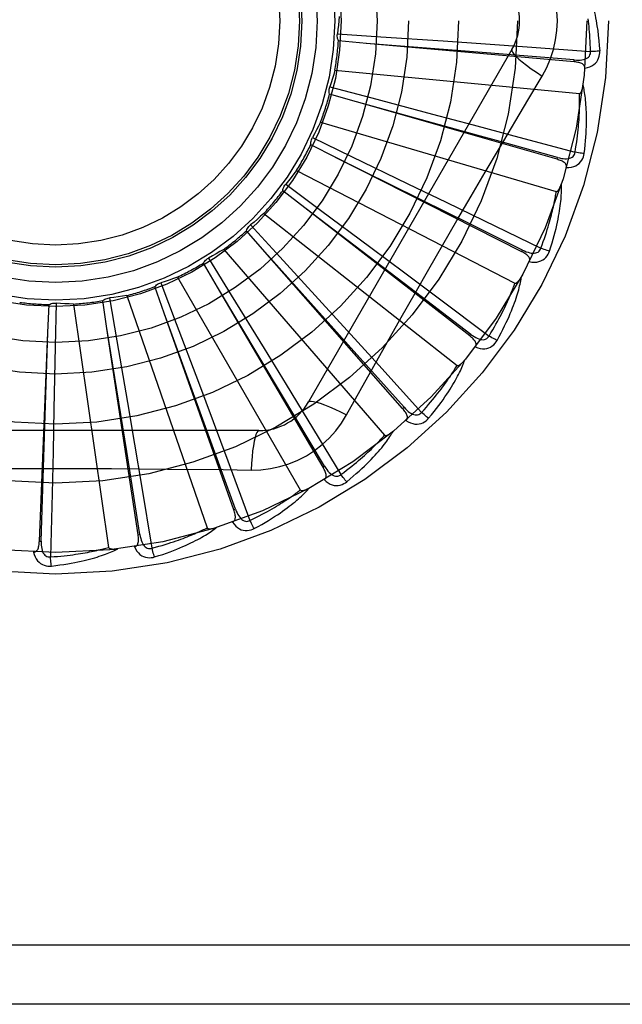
# Model space of a CAD drawing. Header units: inches. Extents: x 0 to 193, y 0 to 125.
# Tile 55 of 256: x 31.758 to 32.064, y 52.291 to 52.791. Entities that reach past the tile are written whole.
import ezdxf

# ---------------------------------------------------------------- set-up
doc = ezdxf.new("R2010")
doc.units = ezdxf.units.IN
doc.header["$LTSCALE"] = 10.6359875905
doc.header["$MEASUREMENT"] = 0
doc.linetypes.add('HIDDEN', pattern=[0.2, 0.1, -0.1])
doc.layers.add('LEFTHAND_DOOR_ASSEMBLY', color=7, linetype='CONTINUOUS')

msp = doc.modelspace()

# ---------------------------------------------------------------- linework, layer by layer
at = {"layer": 'LEFTHAND_DOOR_ASSEMBLY', "color": 8, "linetype": 'HIDDEN'}
for p, q in [((31.9194572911, 52.7840914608), (31.9414997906, 52.7826172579)), ((31.9342117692, 52.7791772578), (31.9200097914, 52.7804547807)), ((31.9414997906, 52.7826172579), (31.9732921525, 52.7804414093)), ((31.9732921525, 52.7804414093), (31.9947664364, 52.7789394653)), ((32.0082623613, 52.7760670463), (31.9048204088, 52.59690032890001)), ((32.0398910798, 52.7698226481), (31.9342117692, 52.7791772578)), ((31.9947664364, 52.7789394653), (32.016001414, 52.7774234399)), ((32.016001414, 52.7774234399), (32.0482121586, 52.77507651)), ((32.0398912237, 52.7698226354), (32.0399755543, 52.7707785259)), ((31.918179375, 52.7656032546), (32.0425823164, 52.75372421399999)), ((31.9156257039, 52.75708311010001), (31.9369908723, 52.7514639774)), ((31.9291835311, 52.7494654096), (31.9154799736, 52.7534075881)), ((31.9369908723, 52.7514639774), (31.9677969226, 52.7433107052)), ((32.0311827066, 52.720279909), (31.9291835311, 52.7494654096)), ((31.9677969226, 52.7433107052), (31.9885988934, 52.7377718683)), ((31.9108719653, 52.739170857), (32.0307786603, 52.70396307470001)), ((31.9885988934, 52.7377718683), (32.0091632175, 52.7322644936)), ((31.9067519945, 52.73128796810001), (31.9266676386, 52.7217269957)), ((32.0091632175, 52.7322644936), (32.0403477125, 52.72386405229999)), ((31.9186231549, 52.7212420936), (31.9059133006, 52.7277064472)), ((32.01325568, 52.6732805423), (31.9186231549, 52.7212420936)), ((31.9266676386, 52.7217269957), (31.9553739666, 52.7078909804)), ((32.03118284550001, 52.7202798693), (32.0314465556, 52.72120252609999)), ((31.898694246, 52.7145990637), (32.0097709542, 52.6573350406)), ((31.8931568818, 52.7076383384), (31.9109031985, 52.6944810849)), ((31.9553739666, 52.7078909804), (31.9747517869, 52.6985154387)), ((31.9029123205, 52.6955273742), (31.891655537, 52.7042802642)), ((31.9534342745, 52.657123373), (31.9028662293, 52.69556244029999)), ((31.9867579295, 52.6305232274), (31.9029123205, 52.6955273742)), ((31.9747517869, 52.6985154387), (31.9939022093, 52.6892157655)), ((31.8820863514, 52.6927759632), (31.9803184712, 52.6155253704)), ((31.9109031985, 52.6944810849), (31.9364722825, 52.6754623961)), ((31.8753317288, 52.6869889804), (31.8902673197, 52.6707109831)), ((31.9939022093, 52.6892157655), (32.0229333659, 52.6750654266)), ((31.8826188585, 52.6732506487), (31.8732219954, 52.6839757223)), ((31.9364722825, 52.6754623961), (31.9537255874, 52.662589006)), ((31.8539207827, 52.6700862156), (31.8655058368, 52.6512758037)), ((31.8616485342, 52.6744902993), (31.9434857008, 52.5800451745)), ((31.9249598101, 52.6259793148), (31.8825802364, 52.673293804)), ((31.9526471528, 52.5935533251), (31.8826188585, 52.6732506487)), ((31.8902673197, 52.6707109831), (31.9117750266, 52.6471970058)), ((32.0132558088, 52.673280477), (32.0136893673, 52.67413655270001)), ((31.8584762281, 52.6552170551), (31.8512789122, 52.6675266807)), ((31.8381194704, 52.6604029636), (31.9006038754, 52.5521767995)), ((31.9537255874, 52.662589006), (31.9707699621, 52.6498331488)), ((31.8313570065, 52.6420783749), (31.8266193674, 52.6555276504)), ((31.8296978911, 52.6575409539), (31.8375136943, 52.63687798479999)), ((31.8911058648, 52.600786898), (31.8584464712, 52.6552667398)), ((31.9121562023, 52.5637070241), (31.8584762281, 52.6552170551)), ((31.9873457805, 52.63128169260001), (31.9534342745, 52.657123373)), ((31.8123495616, 52.65102310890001), (31.8532228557, 52.5329274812)), ((31.8655058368, 52.6512758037), (31.882174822, 52.6241163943)), ((31.7721815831, 52.63219114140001), (31.7727819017, 52.64643781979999)), ((31.7763881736, 52.6471627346), (31.7759644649, 52.62507505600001)), ((31.7852701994, 52.6466897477), (31.8030551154, 52.5229929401)), ((31.8022413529, 52.6343094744), (31.8001346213, 52.64841230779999)), ((31.8035385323, 52.6498066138), (31.8073026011, 52.62803790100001)), ((31.9117750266, 52.6471970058), (31.9262802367, 52.6312910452)), ((31.9707699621, 52.6498331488), (31.9965985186, 52.6304443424)), ((31.8530960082, 52.5824566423), (31.8313371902, 52.6421327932)), ((31.8667485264, 52.5420630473), (31.8313570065, 52.6420783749)), ((31.8375136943, 52.63687798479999), (31.8487414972, 52.6070547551)), ((31.7678659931, 52.526186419), (31.7721815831, 52.63219114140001)), ((31.7702042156, 52.5687606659), (31.7721834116, 52.6322490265)), ((31.8123040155, 52.5716510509), (31.8022321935, 52.63436665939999)), ((31.8180652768, 52.5294036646), (31.8022413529, 52.6343094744)), ((31.9262802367, 52.6312910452), (31.9406025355, 52.6155400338)), ((31.9867580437, 52.6305231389), (31.9873457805, 52.63128169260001)), ((31.7759644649, 52.62507505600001), (31.7753038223, 52.59321517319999)), ((31.8073026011, 52.62803790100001), (31.8126834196, 52.5966287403)), ((31.9533679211, 52.5941868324), (31.9249598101, 52.6259793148)), ((31.882174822, 52.6241163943), (31.8934076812, 52.60575274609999)), ((31.9406025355, 52.6155400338), (31.9622949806, 52.591613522)), ((31.8487414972, 52.6070547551), (31.8562960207, 52.58689712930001)), ((31.8934076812, 52.60575274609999), (31.9044902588, 52.58757586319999)), ((31.9129838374, 52.5641926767), (31.8911058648, 52.600786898)), ((31.924150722, 52.5903395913), (31.9310537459, 52.60271477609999)), ((31.8126834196, 52.5966287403), (31.8162865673, 52.5754056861)), ((31.7753038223, 52.59321517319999), (31.774825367, 52.571693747)), ((31.9526472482, 52.5935532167), (31.9533679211, 52.5941868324)), ((31.8562960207, 52.58689712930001), (31.863738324, 52.5669513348)), ((31.9044902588, 52.58757586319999), (31.921262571, 52.5599764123)), ((31.8795613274, 52.58231699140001), (31.6726774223, 52.58231699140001)), ((31.8676531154, 52.5423832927), (31.8530960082, 52.5824566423)), ((31.8162865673, 52.5754056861), (31.8198196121, 52.5544118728)), ((31.774825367, 52.571693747), (31.7743214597, 52.5504106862)), ((31.8190141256, 52.5295469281), (31.8123040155, 52.5716510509)), ((31.7688248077, 52.5261475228), (31.7702042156, 52.5687606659)), ((31.863738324, 52.5669513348), (31.8749843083, 52.53667646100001)), ((31.9121562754, 52.5637068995), (31.9129838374, 52.5641926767)), ((31.7743214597, 52.5504106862), (31.7735098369, 52.5181247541)), ((31.8198196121, 52.5544118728), (31.8251328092, 52.5225557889)), ((31.8667485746, 52.5420629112), (31.8676531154, 52.5423832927)), ((31.7678659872, 52.5261862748), (31.7688248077, 52.5261475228)), ((31.8180652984, 52.52940352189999), (31.8190141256, 52.5295469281)), ((32.2596193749, 52.3206503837), (31.1676193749, 52.3206503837)), ((32.2596193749, 52.2906503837), (31.1976193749, 52.2906503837))]:
    msp.add_line(p, q, dxfattribs=at)
for points in [[(32.0313610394, 52.7906503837), (32.0311391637, 52.795527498), (32.0304847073, 52.80036005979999), (32.029400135, 52.8051356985), (32.0278887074, 52.8098078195), (32.0259562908, 52.8143307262), (32.0236092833, 52.8186938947)], [(32.0457341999, 52.8094527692), (32.0460369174, 52.8087855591), (32.0463403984, 52.8080825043), (32.046643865, 52.8073443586), (32.0469481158, 52.8065683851), (32.0472538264, 52.8057526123), (32.0475602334, 52.80489540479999), (32.04786691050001, 52.80399516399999), (32.0481732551, 52.8030497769), (32.0484785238, 52.80205723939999), (32.0487824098, 52.80101560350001), (32.0490842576, 52.79992290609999), (32.0493839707, 52.7987771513), (32.0496811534, 52.7975766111), (32.0499755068, 52.7963184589), (32.0502670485, 52.7950006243), (32.0505537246, 52.7936190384), (32.0508336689, 52.7921684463), (32.0511057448, 52.7906503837)], [(31.920352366, 52.7929409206), (31.9201784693, 52.7907196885), (31.9199713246, 52.7885043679), (31.9197309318, 52.7862949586), (31.9194572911, 52.7840914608)], [(32.0236092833, 52.7626068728), (32.0259527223, 52.766965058), (32.0278843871, 52.7714865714), (32.0293988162, 52.7761627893), (32.0304865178, 52.7809431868), (32.03114098, 52.7857759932), (32.0313610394, 52.7906503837)], [(32.0482121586, 52.77507651), (32.0481646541, 52.77692619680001), (32.0481034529, 52.7787011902), (32.048027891, 52.7803999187), (32.0479399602, 52.78202709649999), (32.0478410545, 52.78358597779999), (32.0477323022, 52.7850793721), (32.0476149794, 52.7865103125), (32.047490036, 52.787881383), (32.0473585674, 52.7891953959), (32.0472214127, 52.79045469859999), (32.0470795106, 52.7916618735)], [(32.0511057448, 52.7906503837), (32.0515039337, 52.78821505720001), (32.0518616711, 52.7857339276), (32.0521775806, 52.7832077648), (32.0524521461, 52.78063641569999), (32.0526856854, 52.7780197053), (32.0528767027, 52.77535843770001)], [(31.9200097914, 52.7804547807), (31.9197753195, 52.78103013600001), (31.9195974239, 52.781622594), (31.9194752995, 52.78223806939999), (31.9194104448, 52.7828612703), (31.9194046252, 52.7834770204), (31.919457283, 52.7840914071)], [(32.0399755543, 52.7707785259), (32.00780926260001, 52.77335346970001), (31.9974763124, 52.7741839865), (31.9341540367, 52.7791818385)], [(32.0082622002, 52.776066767), (32.00819922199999, 52.7754986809), (32.0085290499, 52.7747143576), (32.0092327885, 52.7737438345), (32.0102974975, 52.7725923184), (32.0117243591, 52.7712600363), (32.01350368, 52.7697640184), (32.0156118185, 52.7681251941), (32.0180223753, 52.7663673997), (32.0207146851, 52.7645096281), (32.023610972, 52.7626057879)], [(32.0453167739, 52.7665995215), (32.0466409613, 52.7669019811), (32.047837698, 52.7673071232), (32.0489151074, 52.7678168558), (32.0498626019, 52.7684255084), (32.0506798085, 52.7691306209), (32.0513641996, 52.7699207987), (32.0519145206, 52.77079429), (32.0523371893, 52.77171711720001), (32.0526289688, 52.7726647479), (32.052809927, 52.7736065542), (32.0528930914, 52.774500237), (32.0528767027, 52.77535843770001)], [(32.052876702, 52.77535843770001), (32.0522604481, 52.7752923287), (32.0515559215, 52.7752319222), (32.0507871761, 52.77517941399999), (32.0499636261, 52.7751354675), (32.049094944, 52.7751008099), (32.0482121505, 52.77507677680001)], [(32.0399753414, 52.7707799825), (32.0410113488, 52.7707189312), (32.0419941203, 52.7707092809), (32.0429262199, 52.77075387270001), (32.0438040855, 52.7708548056), (32.044627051, 52.7710167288), (32.0453881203, 52.77124049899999), (32.0460848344, 52.7715257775), (32.0466999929, 52.7718770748), (32.04721543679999, 52.7722971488), (32.0476296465, 52.7727805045), (32.0479341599, 52.7733249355), (32.04813218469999, 52.7739047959), (32.0482247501, 52.7744907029), (32.0482124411, 52.7750808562)], [(31.918179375, 52.7656032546), (31.9175882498, 52.7634550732), (31.9169655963, 52.7613189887), (31.9163114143, 52.759195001), (31.9156257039, 52.75708311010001)], [(32.0453165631, 52.766594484), (32.0453122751, 52.7670575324), (32.0452260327, 52.7674811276), (32.0450527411, 52.7678664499), (32.0448076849, 52.7682099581), (32.0445035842, 52.7685059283), (32.0441430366, 52.768762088), (32.0437305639, 52.76898329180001), (32.0432731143, 52.7691724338), (32.0427774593, 52.7693327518), (32.0422486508, 52.7694680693), (32.0416934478, 52.7695827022), (32.0411135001, 52.7696784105), (32.0405131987, 52.7697587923), (32.0398910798, 52.7698226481)], [(32.0018624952, 52.7259849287), (32.0163180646, 52.7503971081), (32.0236092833, 52.7626068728)], [(31.9154799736, 52.7534075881), (31.9153586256, 52.7540169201), (31.9152960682, 52.7546323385), (31.9152926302, 52.7552598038), (31.9153468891, 52.7558840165), (31.9154577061, 52.7564897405), (31.9156256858, 52.7570830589)], [(32.0425823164, 52.75372421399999), (32.0427545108, 52.753740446), (32.0429136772, 52.7537967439), (32.043059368, 52.75389702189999), (32.0431929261, 52.7540295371), (32.0433150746, 52.75418479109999), (32.0434272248, 52.7543599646), (32.0435305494, 52.75454891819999), (32.0436264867, 52.7547521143), (32.0437168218, 52.7549682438), (32.04380168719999, 52.75519648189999), (32.0438817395, 52.755435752), (32.0439571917, 52.7556855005), (32.044028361, 52.7559444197), (32.044095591, 52.7562136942), (32.0441593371, 52.7564936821), (32.0442195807, 52.756785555), (32.0442767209, 52.7570904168), (32.0443299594, 52.7574088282), (32.0443785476, 52.7577418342), (32.044422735, 52.75808908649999)], [(32.04498131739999, 52.7232581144), (32.045251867, 52.7254705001), (32.0454816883, 52.72759164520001), (32.0456734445, 52.7296189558), (32.0458300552, 52.7315581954), (32.0459538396, 52.7334133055), (32.0460475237, 52.7351875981), (32.0461133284, 52.736884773), (32.0461537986, 52.7385079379), (32.0461710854, 52.7400605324), (32.0461676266, 52.7415455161), (32.0461455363, 52.7429661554), (32.0461072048, 52.7443251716), (32.0460553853, 52.7456257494), (32.0459905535, 52.7468699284), (32.0459139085, 52.7480603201), (32.0458253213, 52.74919846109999), (32.0457244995, 52.7502862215), (32.0456124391, 52.7513252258), (32.0454893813, 52.7523170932), (32.0453568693, 52.7532637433), (32.0452159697, 52.75416701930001), (32.045068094, 52.7550288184), (32.044915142, 52.75585090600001), (32.0447565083, 52.75663556), (32.0445918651, 52.7573859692), (32.0444218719, 52.75810113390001)], [(32.0403477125, 52.72386405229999), (32.0406511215, 52.7256893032), (32.0409269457, 52.7274438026), (32.0411742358, 52.729126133), (32.0413958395, 52.7307405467), (32.0415937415, 52.7322899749), (32.0417695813, 52.73377696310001), (32.041925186, 52.7352042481), (32.0420619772, 52.73657418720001), (32.0421815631, 52.7378893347), (32.0422852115, 52.73915183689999), (32.0423743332, 52.7403640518), (32.0424501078, 52.7415278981), (32.0425138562, 52.742645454), (32.0425665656, 52.7437185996), (32.0426094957, 52.7447493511), (32.0426431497, 52.74573937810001), (32.0426683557, 52.74669058), (32.0426853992, 52.7476042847), (32.0426946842, 52.74848205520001), (32.0426966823, 52.74932508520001), (32.0426918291, 52.7501346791), (32.0426806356, 52.75091206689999), (32.0426635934, 52.75165851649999), (32.04264119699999, 52.7523752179), (32.042614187, 52.7530639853), (32.0425823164, 52.75372421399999)], [(32.0314465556, 52.72120252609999), (32.0003488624, 52.7298184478), (31.9903598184, 52.7325894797), (31.9291277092, 52.7494808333)], [(31.9108719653, 52.739170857), (31.9098849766, 52.7371733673), (31.9088693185, 52.7351937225), (31.9078249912, 52.73323192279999), (31.9067519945, 52.73128796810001)], [(31.9059133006, 52.7277064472), (31.9059094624, 52.728327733), (31.9059645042, 52.7289438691), (31.9060798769, 52.7295606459), (31.9062512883, 52.7301633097), (31.9064747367, 52.73073711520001), (31.906751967, 52.7312879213)], [(31.9310537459, 52.60271477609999), (31.9449534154, 52.6274040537), (31.9519465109, 52.6397758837), (31.9589810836, 52.6521452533), (31.9660377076, 52.6645020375), (31.973142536, 52.6768415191), (31.9802744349, 52.68916674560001), (31.9874484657, 52.7014614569), (31.9946453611, 52.7137436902), (32.0018624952, 52.7259849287)], [(32.0136893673, 52.67413655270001), (31.9847842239, 52.6884820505), (31.9755001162, 52.6930934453), (31.9185712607, 52.721267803)], [(32.0358993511, 52.7160848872), (32.035982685, 52.7165393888), (32.0359781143, 52.7169710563), (32.0358808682, 52.717382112), (32.0357052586, 52.7177658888), (32.0354626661, 52.7181140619), (32.0351571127, 52.7184338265), (32.034793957, 52.7187290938), (32.0343805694, 52.71900139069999), (32.033924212, 52.7192526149), (32.0334305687, 52.7194855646), (32.0329070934, 52.71970319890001), (32.032355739, 52.7199069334), (32.0317814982, 52.7200994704), (32.0311827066, 52.720279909)], [(32.0314466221, 52.7212039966), (32.0324523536, 52.7209479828), (32.0334155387, 52.7207525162), (32.0343392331, 52.7206199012), (32.0352203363, 52.7205528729), (32.0360590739, 52.7205561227), (32.0368487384, 52.7206318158), (32.0375868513, 52.7207800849), (32.0382573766, 52.7210086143), (32.0388430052, 52.7213235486), (32.0393412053, 52.7217197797), (32.03974325, 52.72219674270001), (32.0400474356, 52.7227286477), (32.0402492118, 52.7232864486), (32.0403488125, 52.7238682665)], [(32.0359003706, 52.7160882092), (32.0372578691, 52.7161345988), (32.0385096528, 52.7163059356), (32.0396640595, 52.71660255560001), (32.0407096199, 52.7170208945), (32.0416455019, 52.71755860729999), (32.0424670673, 52.7182049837), (32.0431727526, 52.71895854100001), (32.0437624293, 52.7197847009), (32.0442282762, 52.720659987), (32.0445842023, 52.7215505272), (32.0448349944, 52.7224123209), (32.04498131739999, 52.7232581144)], [(32.0449813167, 52.7232581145), (32.0443636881, 52.723309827), (32.0436604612, 52.7233838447), (32.0428956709, 52.72347777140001), (32.0420786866, 52.72359047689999), (32.0412191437, 52.72372084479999), (32.0403477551, 52.7238643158)], [(31.898694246, 52.7145990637), (31.897347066, 52.71282446), (31.895975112, 52.7110728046), (31.8945783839, 52.7093440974), (31.8931568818, 52.7076383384)], [(31.891655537, 52.7042802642), (31.8917693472, 52.7048910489), (31.8919399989, 52.7054856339), (31.8921700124, 52.7060694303), (31.8924523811, 52.7066287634), (31.8927803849, 52.7071499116), (31.893156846, 52.70763829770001)], [(32.027368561, 52.6735935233), (32.0280529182, 52.6757147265), (32.0286800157, 52.6777540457), (32.0292519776, 52.6797084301), (32.0297727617, 52.6815829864), (32.030245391, 52.6833811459), (32.0306731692, 52.6851056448), (32.0310589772, 52.6867596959), (32.031405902, 52.6883458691), (32.0317167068, 52.6898671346), (32.0319943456, 52.69132593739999), (32.0322415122, 52.6927250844), (32.032461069, 52.6940667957), (32.0326563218, 52.6953536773), (32.0328281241, 52.6965876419), (32.0329781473, 52.69777102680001), (32.0331065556, 52.6989053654), (32.0332134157, 52.6999925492), (32.0333000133, 52.7010339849), (32.0333668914, 52.7020312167), (32.0334159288, 52.70298583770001), (32.0334485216, 52.7038994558), (32.0334664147, 52.7047736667), (32.0334718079, 52.70560984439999), (32.0334645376, 52.7064103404), (32.0334448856, 52.7071783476), (32.0334133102, 52.7079127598)], [(32.0307786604, 52.70396307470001), (32.0309508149, 52.7039464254), (32.0311177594, 52.70397158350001), (32.03127979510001, 52.70404247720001), (32.0314360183, 52.7041473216), (32.0315853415, 52.7042766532), (32.0317286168, 52.7044274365), (32.0318658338, 52.7045934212), (32.0319984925, 52.704774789), (32.0321280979, 52.7049699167), (32.032254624, 52.7051779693), (32.0323785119, 52.7053977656), (32.0324998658, 52.7056287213), (32.0326187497, 52.7058694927), (32.0327357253, 52.7061211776), (32.0328513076, 52.7063840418), (32.0329656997, 52.706659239), (32.0330811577, 52.70695283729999), (32.033192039, 52.7072503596), (32.0332928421, 52.7075377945), (32.0333854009, 52.7078198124)], [(32.0229333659, 52.6750654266), (32.0235767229, 52.67680027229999), (32.0241796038, 52.6784708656), (32.0247408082, 52.6800759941), (32.025263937, 52.68161929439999), (32.0257514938, 52.68310326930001), (32.0262055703, 52.6845301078), (32.0266284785, 52.6859021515), (32.0270220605, 52.6872214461), (32.0273883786, 52.6884901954), (32.0277290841, 52.689710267), (32.0280460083, 52.6908837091), (32.0283406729, 52.6920121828), (32.0286147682, 52.6930974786), (32.0288696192, 52.6941412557), (32.0291068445, 52.6951452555), (32.0293272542, 52.6961110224), (32.0295320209, 52.6970402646), (32.029721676, 52.69793423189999), (32.0298969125, 52.6987943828), (32.0300584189, 52.6996218), (32.03020687, 52.700417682), (32.0303430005, 52.7011831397), (32.0304675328, 52.7019193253), (32.0305811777, 52.7026273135), (32.0306850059, 52.7033087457), (32.0307786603, 52.70396307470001)], [(31.8820863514, 52.6927759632), (31.8804276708, 52.6912883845), (31.8787490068, 52.6898280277), (31.8770503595, 52.6883948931), (31.8753317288, 52.6869889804)], [(31.8732219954, 52.6839757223), (31.8734493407, 52.6845539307), (31.8737294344, 52.6851054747), (31.8740657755, 52.6856351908), (31.8744488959, 52.6861309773), (31.8748696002, 52.68658063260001), (31.8753316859, 52.6869889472)], [(32.013689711, 52.674137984), (32.0146288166, 52.6736962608), (32.0155376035, 52.6733220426), (32.0164195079, 52.6730170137), (32.0172720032, 52.6727844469), (32.0180961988, 52.6726289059), (32.018885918, 52.672553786), (32.0196387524, 52.67255968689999), (32.0203404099, 52.6726571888), (32.0209750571, 52.6728556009), (32.0215392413, 52.6731503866), (32.0220242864, 52.67354264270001), (32.0224236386, 52.67400736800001), (32.022727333, 52.6745169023), (32.0229352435, 52.6750693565)], [(32.0273685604, 52.6735935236), (32.0267718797, 52.6737611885), (32.0260953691, 52.67396695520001), (32.0253621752, 52.6742039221), (32.02458128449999, 52.6744692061), (32.023761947, 52.6747598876), (32.0229334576, 52.6750656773)], [(31.8512789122, 52.6675266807), (31.8516115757, 52.6680514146), (31.8519909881, 52.6685399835), (31.8524215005, 52.6689964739), (31.8528915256, 52.669410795), (31.8533897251, 52.6697727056), (31.8539207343, 52.670086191)], [(31.8616485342, 52.6744902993), (31.859738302, 52.6733435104), (31.8578135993, 52.6722272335), (31.8558744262, 52.6711414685), (31.8539207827, 52.6700862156)], [(32.01709316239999, 52.66826865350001), (32.0172610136, 52.6686991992), (32.0173382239, 52.669123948), (32.0173205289, 52.6695459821), (32.0172207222, 52.6699560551), (32.0170484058, 52.6703438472), (32.01680889, 52.6707156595), (32.0165081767, 52.6710743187), (32.0161537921, 52.6714199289), (32.0157532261, 52.6717529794), (32.0153125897, 52.672075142), (32.0148397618, 52.6723879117), (32.0143369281, 52.672692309), (32.0138095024, 52.67299004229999), (32.01325568, 52.6732805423)], [(32.0170948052, 52.66827176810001), (32.0184365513, 52.66806041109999), (32.0196981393, 52.66799175), (32.0208878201, 52.6680645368), (32.021993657, 52.6682774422), (32.0230143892, 52.66862832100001), (32.0239434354, 52.6691075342), (32.0247789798, 52.6697139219), (32.0255143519, 52.670413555), (32.0261374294, 52.6711848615), (32.0266554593, 52.6719919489), (32.0270648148, 52.6727907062), (32.027368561, 52.6735935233)], [(31.8381194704, 52.6604029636), (31.8360267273, 52.6596384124), (31.8339255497, 52.6589065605), (31.8318159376, 52.6582074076), (31.8296978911, 52.6575409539)], [(32.0006750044, 52.6281596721), (32.0017484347, 52.6301130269), (32.0027501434, 52.631996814), (32.0036816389, 52.63380763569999), (32.0045477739, 52.6355497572), (32.0053521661, 52.637225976), (32.0060985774, 52.6388383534), (32.0067904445, 52.64038949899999), (32.0074312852, 52.6418813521), (32.0080243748, 52.6433163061), (32.0085730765, 52.6446962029), (32.0090805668, 52.646023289), (32.0095500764, 52.6472992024), (32.0099853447, 52.6485258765), (32.0103875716, 52.649705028), (32.0107588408, 52.6508386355), (32.0110996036, 52.6519281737), (32.0114102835, 52.6529754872), (32.0116924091, 52.6539817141), (32.0119468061, 52.6549482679), (32.0121756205, 52.6558763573), (32.0123805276, 52.65676729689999), (32.0125635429, 52.6576223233), (32.0127270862, 52.6584423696), (32.01287144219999, 52.6592297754), (32.0129974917, 52.659987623), (32.0131054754, 52.660714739)], [(32.0097709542, 52.6573350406), (32.0099368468, 52.6572861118), (32.0101055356, 52.6572792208), (32.0102780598, 52.6573181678), (32.0104513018, 52.6573915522), (32.0106224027, 52.65749028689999), (32.0107916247, 52.6576112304), (32.0109577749, 52.657748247), (32.0111223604, 52.6579012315), (32.0112865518, 52.658068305), (32.0114501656, 52.6582486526), (32.0116134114, 52.6584410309), (32.0117762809, 52.6586448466), (32.0119385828, 52.6588587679), (32.0121010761, 52.6590837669), (32.012264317, 52.6593200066), (32.0124287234, 52.6595685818), (32.0125950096, 52.6598302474), (32.0127628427, 52.66010618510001), (32.0129321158, 52.6603980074), (32.0131028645, 52.6607051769)], [(31.8266193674, 52.6555276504), (31.8270453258, 52.65597994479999), (31.8275103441, 52.6563878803), (31.8280194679, 52.6567546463), (31.8285594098, 52.6570725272), (31.8291170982, 52.65733361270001), (31.8296978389, 52.65754093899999)], [(31.9965985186, 52.6304443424), (31.997558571, 52.63202608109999), (31.9984667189, 52.63355238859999), (31.9993215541, 52.6350223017), (32.0001273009, 52.6364387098), (32.000886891, 52.6378035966), (32.0016027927, 52.6391187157), (32.0022777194, 52.6403859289), (32.0029138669, 52.6416068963), (32.0035136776, 52.6427833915), (32.0040791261, 52.6439169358), (32.0046123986, 52.645009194), (32.0051153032, 52.6460615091), (32.0055898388, 52.6470753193), (32.0060376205, 52.64805200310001), (32.006460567, 52.6489929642), (32.0068597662, 52.6498995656), (32.0072366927, 52.65077326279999), (32.007592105, 52.6516151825), (32.0079269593, 52.65242662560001), (32.0082421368, 52.653208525), (32.0085385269, 52.6539619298), (32.0088170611, 52.6546877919), (32.009078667, 52.65538710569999), (32.0093242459, 52.6560607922), (32.0095551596, 52.6567102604), (32.0097709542, 52.6573350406)], [(31.8123495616, 52.65102310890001), (31.8101499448, 52.6506684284), (31.8079482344, 52.6503474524), (31.8057444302, 52.6500601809), (31.8035385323, 52.6498066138)], [(31.7727819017, 52.64643781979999), (31.7733454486, 52.6466994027), (31.773928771, 52.6469052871), (31.7745377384, 52.6470565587), (31.7751571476, 52.647150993), (31.7757719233, 52.6471861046), (31.7763881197, 52.6471627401)], [(31.7852701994, 52.6466897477), (31.7830432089, 52.646757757), (31.7808205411, 52.6468592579), (31.778602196, 52.6469942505), (31.7763881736, 52.6471627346)], [(31.8001346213, 52.64841230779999), (31.8006384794, 52.6487758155), (31.8011722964, 52.6490883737), (31.8017416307, 52.6493521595), (31.8023319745, 52.6495621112), (31.8029289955, 52.6497129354), (31.8035384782, 52.6498066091)], [(31.9895773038, 52.6248751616), (31.9898237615, 52.6252664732), (31.9899800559, 52.6256691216), (31.990042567, 52.6260869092), (31.9900221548, 52.6265084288), (31.9899263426, 52.6269218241), (31.9897615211, 52.627332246), (31.9895341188, 52.6277413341), (31.9892515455, 52.62814776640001), (31.9889212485, 52.6285506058), (31.9885495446, 52.6289503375), (31.9881444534, 52.6293469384), (31.9877083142, 52.6297409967), (31.9872467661, 52.63013316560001), (31.9867579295, 52.6305232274)], [(31.9873463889, 52.631283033), (31.988184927, 52.6306715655), (31.9890064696, 52.6301321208), (31.9898147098, 52.6296657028), (31.9906077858, 52.6292760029), (31.9913876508, 52.6289672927), (31.9921488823, 52.628744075), (31.9928892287, 52.62860739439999), (31.9935966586, 52.6285703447), (31.9942573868, 52.6286450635), (31.9948671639, 52.6288277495), (31.9954176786, 52.6291211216), (31.9958977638, 52.6295018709), (31.9962924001, 52.6299447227), (31.996601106, 52.6304478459)], [(32.0006750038, 52.6281596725), (32.0001208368, 52.6284372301), (31.9994954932, 52.6287673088), (31.9988203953, 52.6291387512), (31.9981038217, 52.6295470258), (31.9973543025, 52.62998751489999), (31.996598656, 52.6304445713)], [(31.98957976, 52.6248784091), (31.9908572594, 52.6244169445), (31.9920830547, 52.624110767), (31.9932650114, 52.6239570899), (31.994391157, 52.6239568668), (31.9954598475, 52.6241082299), (31.9964627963, 52.62440296), (31.9973980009, 52.6248402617), (31.9982524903, 52.6253880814), (31.9990102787, 52.6260275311), (31.9996716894, 52.6267219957), (32.0002248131, 52.6274288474), (32.0006750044, 52.6281596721)], [(31.9622949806, 52.591613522), (31.9635370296, 52.5929849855), (31.9647176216, 52.5943118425), (31.9658351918, 52.5955934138), (31.9668944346, 52.59683173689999), (31.9678986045, 52.598028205), (31.9688504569, 52.599184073), (31.9697530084, 52.6003006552), (31.9706087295, 52.6013791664), (31.971420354, 52.6024208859), (31.9721901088, 52.6034269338), (31.9729204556, 52.604398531), (31.973613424, 52.605336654), (31.974271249, 52.6062423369), (31.9748957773, 52.6071166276), (31.9754891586, 52.6079605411), (31.9760527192, 52.6087752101), (31.9765881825, 52.6095617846), (31.9770965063, 52.6103212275), (31.977578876, 52.61105463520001), (31.9780363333, 52.6117627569), (31.97846995, 52.6124464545), (31.9788808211, 52.61310648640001), (31.9792700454, 52.6137436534), (31.9796386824, 52.61435868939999), (31.9799883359, 52.6149527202), (31.9803184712, 52.6155253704)], [(31.9658654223, 52.5885986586), (31.9672891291, 52.5903135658), (31.9686292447, 52.5919737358), (31.9698866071, 52.5935755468), (31.9710667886, 52.5951222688), (31.9721738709, 52.59661596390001), (31.9732119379, 52.5980579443), (31.9741848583, 52.599450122), (31.9750964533, 52.6007937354), (31.9759503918, 52.602090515), (31.9767503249, 52.6033416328), (31.9774997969, 52.60454869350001), (31.9782022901, 52.6057126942), (31.9788618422, 52.6068348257), (31.9794799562, 52.60791654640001), (31.9800590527, 52.608959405), (31.9805998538, 52.609964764), (31.9811031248, 52.6109343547), (31.9815705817, 52.61186900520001), (31.9820033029, 52.6127699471), (31.9824036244, 52.6136379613), (31.98277344, 52.61447402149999), (31.9831149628, 52.6152789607), (31.9834307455, 52.61605323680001), (31.9837215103, 52.6167990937), (31.9839887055, 52.6175193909), (31.9842323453, 52.618212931)], [(31.9803184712, 52.6155253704), (31.980472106, 52.6154459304), (31.9806364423, 52.6154072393), (31.9808132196, 52.6154128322), (31.9809972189, 52.6154521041), (31.9811839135, 52.6155166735), (31.9813729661, 52.6156034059), (31.9815620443, 52.61570650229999), (31.981752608, 52.6158255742), (31.9819454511, 52.615958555), (31.9821402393, 52.6161046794), (31.9823369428, 52.6162626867), (31.9825354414, 52.6164319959), (31.9827352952, 52.61661133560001), (31.9829374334, 52.6168015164), (31.983142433, 52.6170025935), (31.9833509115, 52.6172155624), (31.9835673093, 52.6174453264), (31.9837807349, 52.61768021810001), (31.9839806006, 52.6179089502), (31.9841704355, 52.6181352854)], [(31.9048204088, 52.59690032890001), (31.9052809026, 52.5972391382), (31.9061252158, 52.5973457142), (31.9073176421, 52.59722150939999), (31.908847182, 52.5968752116), (31.9107144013, 52.5963056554), (31.9128996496, 52.5955127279), (31.9153730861, 52.5945063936), (31.9181005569, 52.5932977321), (31.9210549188, 52.5918953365), (31.9241507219, 52.5903395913)], [(31.8755779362, 52.5622960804), (31.8805121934, 52.56244621), (31.8853795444, 52.5630303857), (31.8901649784, 52.5640460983), (31.8948353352, 52.5654845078), (31.8993664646, 52.5673381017), (31.9037158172, 52.5695909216), (31.9078442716, 52.5722287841), (31.911720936, 52.57522557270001), (31.9153124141, 52.5785524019), (31.9185965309, 52.5821937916), (31.921545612, 52.5861269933), (31.924150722, 52.5903395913)], [(31.9543472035, 52.5874744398), (31.9546629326, 52.5878116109), (31.9548924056, 52.588177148), (31.9550328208, 52.5885755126), (31.9550925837, 52.5889933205), (31.9550767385, 52.5894173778), (31.9549925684, 52.5898515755), (31.954846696, 52.590296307), (31.954646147, 52.5907488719), (31.9543980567, 52.5912069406), (31.9541087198, 52.5916697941), (31.9537860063, 52.59213589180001), (31.9534323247, 52.5926053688), (31.9530533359, 52.5930777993), (31.9526471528, 52.5935533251)], [(31.9533687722, 52.5941880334), (31.9540764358, 52.5934289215), (31.9547810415, 52.5927437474), (31.9554864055, 52.5921327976), (31.9561913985, 52.59160004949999), (31.9568987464, 52.5911493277), (31.9576039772, 52.5907860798), (31.9583050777, 52.59051175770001), (31.9589927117, 52.59034149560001), (31.9596556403, 52.5902898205), (31.9602889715, 52.590353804), (31.9608850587, 52.59053768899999), (31.9614285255, 52.5908207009), (31.9618998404, 52.5911808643), (31.9622981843, 52.5916164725)], [(31.9658654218, 52.5885986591), (31.9653737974, 52.5889760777), (31.9648222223, 52.58941853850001), (31.9642296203, 52.5899110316), (31.9636032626, 52.5904475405), (31.9629506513, 52.5910219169), (31.9622951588, 52.5916137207)], [(31.9543497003, 52.5874764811), (31.9555167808, 52.5867815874), (31.95666248, 52.5862489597), (31.9577939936, 52.5858743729), (31.958899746, 52.5856610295), (31.9599777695, 52.5856074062), (31.9610183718, 52.5857070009), (31.9620194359, 52.5859594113), (31.9629621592, 52.586335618), (31.96382727, 52.5868200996), (31.9646081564, 52.5873768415), (31.9652850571, 52.5879662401), (31.9658654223, 52.5885986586)], [(31.8795609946, 52.5823169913), (31.8790375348, 52.5820874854), (31.8785232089, 52.581409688), (31.8780345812, 52.5803149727), (31.8775696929, 52.5788171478), (31.8771293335, 52.5769153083), (31.8767234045, 52.57462636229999), (31.8763582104, 52.5719812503), (31.876041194, 52.5690147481), (31.8757784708, 52.565754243), (31.8755778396, 52.5622940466)], [(31.921262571, 52.5599764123), (31.9227417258, 52.5610880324), (31.9241520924, 52.5621674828), (31.9254920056, 52.5632143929), (31.9267664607, 52.5642298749), (31.927978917, 52.5652146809), (31.9291323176, 52.56616952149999), (31.9302298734, 52.5670951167), (31.9312742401, 52.5679921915), (31.9322683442, 52.5688614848), (31.9332145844, 52.569703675), (31.9341156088, 52.5705194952), (31.9349735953, 52.5713095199), (31.9357909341, 52.5720743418), (31.936569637, 52.5728146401), (31.9373120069, 52.5735310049), (31.9380195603, 52.5742242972), (31.9386942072, 52.57489532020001), (31.9393370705, 52.5755448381), (31.9399495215, 52.5761737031), (31.9405327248, 52.5767824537), (31.9410878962, 52.5773717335), (31.9416162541, 52.5779420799), (31.9421190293, 52.5784940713), (31.9425974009, 52.57902822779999), (31.9430531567, 52.5795453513), (31.9434857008, 52.5800451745)], [(31.9241979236, 52.5563403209), (31.9259204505, 52.5577547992), (31.9275505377, 52.5591313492), (31.9290883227, 52.56046625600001), (31.9305398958, 52.561761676), (31.9319096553, 52.5630188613), (31.9332018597, 52.5642383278), (31.9344206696, 52.5654212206), (31.9355700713, 52.5665680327), (31.9366539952, 52.56767976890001), (31.9376762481, 52.568756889), (31.9386406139, 52.569800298), (31.9395507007, 52.57081031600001), (31.9404106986, 52.5717873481), (31.9412223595, 52.5727325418), (31.9419883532, 52.5736469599), (31.9427096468, 52.5745318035), (31.9433873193, 52.57538862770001), (31.9440232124, 52.576217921), (31.9446186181, 52.5770206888), (31.945175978, 52.5777972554), (31.945697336, 52.5785482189), (31.9461850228, 52.5792739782), (31.9466416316, 52.5799744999), (31.9470682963, 52.5806518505), (31.94746698, 52.581308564), (31.9478374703, 52.5819434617)], [(31.9434857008, 52.5800451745), (31.9436215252, 52.5799380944), (31.9437755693, 52.5798690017), (31.9439502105, 52.57984103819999), (31.9441383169, 52.5798447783), (31.9443338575, 52.5798728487), (31.944535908, 52.5799222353), (31.9447410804, 52.5799876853), (31.9449507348, 52.580068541), (31.9451652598, 52.5801626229), (31.9453841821, 52.58026924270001), (31.9456072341, 52.5803871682), (31.9458341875, 52.5805158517), (31.9460643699, 52.5806541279), (31.9462988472, 52.580802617), (31.9465381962, 52.5809612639), (31.9467832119, 52.5811309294), (31.9470345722, 52.5813118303), (31.9472932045, 52.5815058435), (31.9475604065, 52.5817151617), (31.9478357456, 52.581939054)], [(31.6908295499, 52.5625054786), (31.7191609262, 52.5628126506), (31.7333717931, 52.5629423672), (31.7476012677, 52.5630349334), (31.7618308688, 52.56310210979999), (31.7760695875, 52.5631188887), (31.7903094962, 52.5631050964), (31.8045440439, 52.5630395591), (31.8187792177, 52.5629479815), (31.8329890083, 52.5628183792)], [(31.8329890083, 52.5628183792), (31.8613583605, 52.5625055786), (31.8755779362, 52.5622960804)], [(31.9126745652, 52.5574157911), (31.9130487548, 52.55768743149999), (31.9133434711, 52.5580031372), (31.913556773, 52.5583677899), (31.9136944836, 52.5587667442), (31.9137591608, 52.5591861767), (31.9137586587, 52.5596285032), (31.9136995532, 52.5600928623), (31.9135882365, 52.5605752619), (31.9134312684, 52.56107207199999), (31.9132347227, 52.561581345), (31.9130060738, 52.5621000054), (31.9127476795, 52.5626278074), (31.9124649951, 52.5631633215), (31.9121562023, 52.5637070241)], [(31.9129849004, 52.564193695), (31.9135361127, 52.5633143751), (31.9140983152, 52.5625082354), (31.9146753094, 52.5617748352), (31.915266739, 52.5611182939), (31.9158760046, 52.5605418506), (31.9164997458, 52.5600517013), (31.9171362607, 52.5596496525), (31.917779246, 52.5593523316), (31.9184204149, 52.5591761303), (31.91905441, 52.5591190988), (31.9196745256, 52.5591868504), (31.9202617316, 52.5593618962), (31.9207926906, 52.5596263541), (31.9212662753, 52.5599787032)], [(31.9241979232, 52.5563403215), (31.92378661, 52.55680396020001), (31.9233287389, 52.55734281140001), (31.922840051, 52.5579385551), (31.9223265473, 52.5585839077), (31.921794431, 52.5592714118), (31.9212627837, 52.5599765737)], [(31.9126779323, 52.5574177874), (31.9136924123, 52.55651458), (31.9147166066, 52.5557747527), (31.9157567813, 52.55519279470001), (31.9168021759, 52.5547740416), (31.9178505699, 52.55451737), (31.9188912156, 52.5544182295), (31.9199219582, 52.5544766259), (31.9209188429, 52.5546676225), (31.9218600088, 52.55497962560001), (31.9227321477, 52.5553785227), (31.9235083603, 52.5558291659), (31.9241979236, 52.5563403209)], [(31.8749843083, 52.53667646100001), (31.8766471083, 52.5374880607), (31.878236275, 52.5382810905), (31.8797501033, 52.5390555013), (31.8811937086, 52.53981144), (31.8825706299, 52.5405489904), (31.8838838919, 52.5412682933), (31.8851367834, 52.541969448), (31.8863320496, 52.5426526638), (31.8874727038, 52.54331811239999), (31.8885612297, 52.54396600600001), (31.8896003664, 52.5445965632), (31.8905923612, 52.5452099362), (31.8915396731, 52.5458062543), (31.8924444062, 52.546385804), (31.8933089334, 52.5469487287), (31.8941349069, 52.547495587), (31.894924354, 52.548026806), (31.895678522, 52.5485429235), (31.8963989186, 52.549044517), (31.8970867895, 52.5495318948), (31.8977434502, 52.5500054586), (31.8983701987, 52.5504655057), (31.8989683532, 52.5509123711), (31.8995391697, 52.55134634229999), (31.9000845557, 52.5517678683), (31.9006038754, 52.5521767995)], [(31.8771784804, 52.53255055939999), (31.8791375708, 52.5336134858), (31.880998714, 52.5346566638), (31.8827613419, 52.5356764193), (31.884431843, 52.5366737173), (31.8860147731, 52.537648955), (31.8875144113, 52.5386018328), (31.8889350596, 52.539532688), (31.8902807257, 52.54044125), (31.8915554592, 52.5413277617), (31.8927630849, 52.5421919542), (31.8939074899, 52.5430340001), (31.8949922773, 52.5438535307), (31.8960216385, 52.5446501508), (31.8969975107, 52.5454246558), (31.8979227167, 52.5461775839), (31.8987984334, 52.5469099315), (31.8996260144, 52.54762302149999), (31.9004073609, 52.5483169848), (31.9011439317, 52.5489925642), (31.9018381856, 52.5496496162), (31.9024922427, 52.5502883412), (31.9031084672, 52.5509086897), (31.9036893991, 52.5515101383), (31.9042365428, 52.55209450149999), (31.9047523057, 52.5526638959), (31.905236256, 52.5532172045)], [(31.9006038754, 52.5521767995), (31.9007169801, 52.5520459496), (31.9008551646, 52.5519489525), (31.9010213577, 52.5518884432), (31.9012067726, 52.5518565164), (31.9014040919, 52.55184707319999), (31.9016118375, 52.55185732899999), (31.9018256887, 52.5518827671), (31.9020468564, 52.5519224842), (31.9022753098, 52.5519742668), (31.9025104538, 52.5520375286), (31.9027517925, 52.5521111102), (31.9029989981, 52.55219451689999), (31.9032511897, 52.552286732), (31.9035095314, 52.5523881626), (31.9037745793, 52.5524986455), (31.9040472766, 52.5526188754), (31.9043286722, 52.5527491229), (31.9046190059, 52.5528904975), (31.9049189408, 52.5530443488), (31.9052282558, 52.553210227)], [(31.8660671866, 52.5357875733), (31.8664858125, 52.5359833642), (31.8668348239, 52.5362375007), (31.8671132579, 52.5365551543), (31.8673240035, 52.5369208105), (31.8674668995, 52.5373203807), (31.8675501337, 52.5377547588), (31.8675800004, 52.5382218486), (31.8675620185, 52.53871653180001), (31.8675019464, 52.53923399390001), (31.8674053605, 52.539771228), (31.8672789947, 52.5403238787), (31.867125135, 52.5408911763), (31.8669488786, 52.5414706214), (31.8667485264, 52.5420630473)], [(31.8676543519, 52.5423840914), (31.8680291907, 52.5414163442), (31.8684286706, 52.5405183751), (31.8688564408, 52.5396890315), (31.8693129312, 52.5389324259), (31.869802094, 52.5382510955), (31.8703218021, 52.53765176), (31.870870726, 52.5371365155), (31.8714458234, 52.5367228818), (31.8720420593, 52.53642852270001), (31.8726538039, 52.5362525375), (31.8732755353, 52.5362017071), (31.8738852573, 52.53626246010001), (31.8744566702, 52.5364216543), (31.8749883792, 52.5366780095)], [(31.8660705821, 52.53578872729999), (31.8668957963, 52.5347098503), (31.867761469, 52.5337895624), (31.8686727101, 52.53302126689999), (31.8696199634, 52.532412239), (31.8706008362, 52.5319617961), (31.8716039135, 52.5316675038), (31.8726270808, 52.5315297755), (31.8736420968, 52.5315286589), (31.8746253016, 52.5316569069), (31.8755571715, 52.5318835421), (31.8764046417, 52.5321791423), (31.8771784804, 52.53255055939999)], [(31.8771784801, 52.5325505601), (31.8768623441, 52.5330836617), (31.8765147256, 52.53369942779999), (31.8761476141, 52.5343768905), (31.8757655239, 52.53510776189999), (31.8753731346, 52.5358835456), (31.8749845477, 52.5366765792)], [(31.8251328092, 52.5225557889), (31.8269191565, 52.5230380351), (31.8286296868, 52.523515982), (31.8302627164, 52.5239899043), (31.8318232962, 52.52445897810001), (31.8333149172, 52.5249226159), (31.8347405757, 52.52538038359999), (31.8361035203, 52.5258317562), (31.8374064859, 52.5262764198), (31.838652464, 52.5267139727), (31.8398439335, 52.5271441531), (31.8409836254, 52.5275666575), (31.8420737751, 52.5279812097), (31.8431168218, 52.5283874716), (31.8441148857, 52.5287853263), (31.8450703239, 52.5291744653), (31.8459848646, 52.5295551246), (31.8468605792, 52.5299273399), (31.8476987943, 52.5302914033), (31.8485010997, 52.5306475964), (31.8492687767, 52.5309959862), (31.8500031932, 52.5313367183), (31.85070568, 52.5316698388), (31.8513775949, 52.5319954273), (31.8520202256, 52.5323135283), (31.8526355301, 52.53262422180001), (31.8532228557, 52.5329274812)], [(31.8265064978, 52.518089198), (31.828631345, 52.5187621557), (31.8306562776, 52.5194342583), (31.8325800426, 52.5201020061), (31.8344090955, 52.5207651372), (31.8361479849, 52.5214231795), (31.8378008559, 52.5220750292), (31.8393719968, 52.5227202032), (31.8408652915, 52.5233576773), (31.8422847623, 52.5239869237), (31.8436341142, 52.5246069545), (31.8449171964, 52.5252172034), (31.8461374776, 52.5258166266), (31.8472989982, 52.5264040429), (31.8484038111, 52.5269798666), (31.84945479, 52.5275440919), (31.8504532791, 52.5280974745), (31.8514008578, 52.52864105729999), (31.8522994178, 52.52917460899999), (31.853150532, 52.5296985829), (31.8539565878, 52.53021237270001), (31.8547197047, 52.53071577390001), (31.8554421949, 52.5312082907), (31.8561264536, 52.5316889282), (31.8567743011, 52.53215918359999), (31.8573885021, 52.5326206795), (31.8579684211, 52.5330724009)], [(31.8532228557, 52.5329274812), (31.853309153, 52.5327775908), (31.8534264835, 52.5326561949), (31.8535782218, 52.5325653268), (31.8537542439, 52.53249888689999), (31.8539462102, 52.5324522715), (31.8541521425, 52.5324230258), (31.8543669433, 52.53240753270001), (31.8545916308, 52.5324046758), (31.8548257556, 52.5324122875), (31.8550686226, 52.5324299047), (31.8553195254, 52.532456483), (31.8555780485, 52.5324915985), (31.8558431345, 52.5325344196), (31.8561160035, 52.5325851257), (31.8563971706, 52.5326434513), (31.8566876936, 52.5327099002), (31.8569938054, 52.532786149), (31.8573004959, 52.5328684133), (31.857593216, 52.5329530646), (31.8578768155, 52.5330413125)], [(31.7649005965, 52.5206136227), (31.7653623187, 52.5206398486), (31.7657809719, 52.5207460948), (31.7661575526, 52.5209375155), (31.7664890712, 52.521198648), (31.7667702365, 52.5215164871), (31.7670089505, 52.52188881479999), (31.7672102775, 52.5223113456), (31.7673774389, 52.52277727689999), (31.7675139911, 52.5232799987), (31.7676239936, 52.52381464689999), (31.7677120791, 52.5243746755), (31.7677800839, 52.5249585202), (31.7678318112, 52.52556196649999), (31.7678659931, 52.526186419)], [(31.7688262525, 52.5261478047), (31.7688145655, 52.5251100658), (31.7688516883, 52.5241279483), (31.7689405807, 52.5231990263), (31.7690831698, 52.5223269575), (31.7692840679, 52.5215126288), (31.7695437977, 52.520763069), (31.7698619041, 52.5200807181), (31.7702420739, 52.5194829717), (31.770686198, 52.5189880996), (31.771188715, 52.5185973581), (31.7717470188, 52.5183190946), (31.7723356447, 52.5181488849), (31.7729252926, 52.518084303), (31.7735141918, 52.5181246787)], [(31.8162087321, 52.5233705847), (31.8166567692, 52.5234835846), (31.8170475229, 52.5236670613), (31.8173810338, 52.52392627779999), (31.8176571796, 52.5242454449), (31.8178731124, 52.5246107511), (31.8180370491, 52.5250215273), (31.8181547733, 52.5254745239), (31.8182307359, 52.52596367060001), (31.8182696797, 52.5264831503), (31.8182765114, 52.5270289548), (31.818257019, 52.5275955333), (31.8182133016, 52.5281816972), (31.8181498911, 52.5287840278), (31.8180652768, 52.5294036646)], [(31.8190154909, 52.5295474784), (31.8192004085, 52.528526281), (31.8194227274, 52.5275689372), (31.8196858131, 52.526673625), (31.8199908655, 52.5258443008), (31.8203422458, 52.5250827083), (31.8207391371, 52.52439584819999), (31.8211806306, 52.52378603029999), (31.8216670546, 52.5232710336), (31.8221968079, 52.5228691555), (31.8227641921, 52.5225805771), (31.8233650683, 52.5224130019), (31.8239752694, 52.5223572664), (31.8245664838, 52.52240544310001), (31.8251370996, 52.52255653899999)], [(31.7649046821, 52.520613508), (31.7652698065, 52.519305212), (31.7657314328, 52.5181291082), (31.7662918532, 52.51707717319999), (31.7669449, 52.5161597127), (31.7676880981, 52.5153769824), (31.7685099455, 52.5147309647), (31.7694086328, 52.5142228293), (31.7703505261, 52.5138445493), (31.7713109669, 52.5135981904), (31.7722603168, 52.51346225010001), (31.7731569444, 52.513421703), (31.7740133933, 52.513478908)], [(31.7735098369, 52.5181247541), (31.7753551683, 52.5182602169), (31.7771252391, 52.5184058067), (31.7788184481, 52.5185621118), (31.7804395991, 52.5187273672), (31.7819920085, 52.5189003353), (31.7834785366, 52.5190800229), (31.7849022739, 52.5192652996), (31.7862658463, 52.5194553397), (31.7875721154, 52.5196491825), (31.7888234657, 52.519846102), (31.7900225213, 52.520045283), (31.7911714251, 52.52024603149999), (31.7922725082, 52.52044755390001), (31.7933278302, 52.5206493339), (31.7943396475, 52.5208506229), (31.7953097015, 52.52105132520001), (31.7962400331, 52.521251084), (31.7971319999, 52.5214499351), (31.7979872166, 52.52164785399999), (31.7988069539, 52.5218446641), (31.7995925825, 52.5220402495), (31.8003454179, 52.5222344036), (31.8010668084, 52.5224269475), (31.801758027, 52.52261768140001), (31.8024210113, 52.52280631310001), (31.8030551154, 52.5229929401)], [(31.7740133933, 52.513478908), (31.7762271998, 52.5137375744), (31.7783427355, 52.5140143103), (31.7803581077, 52.5143059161), (31.7822796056, 52.514610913), (31.7841116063, 52.5149279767), (31.7858579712, 52.5152552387), (31.7875228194, 52.5155914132), (31.7891097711, 52.5159347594), (31.7906226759, 52.5162839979), (31.7920649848, 52.51663745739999), (31.7934403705, 52.5169938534), (31.7947520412, 52.5173515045), (31.7960037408, 52.5177084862), (31.7971975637, 52.51806481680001), (31.7983363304, 52.5184199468), (31.7994215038, 52.5187743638), (31.8004548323, 52.5191287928), (31.8014381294, 52.5194826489), (31.8023730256, 52.5198360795), (31.8032617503, 52.5201880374), (31.804106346, 52.52053792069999), (31.8049089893, 52.5208848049), (31.8056718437, 52.52122725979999), (31.8063969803, 52.5215664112), (31.8070874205, 52.521903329), (31.8077423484, 52.5222371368)], [(31.8030551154, 52.5229929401), (31.8031114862, 52.5228294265), (31.8032037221, 52.52268801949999), (31.8033355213, 52.5225700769), (31.8034957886, 52.5224715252), (31.8036754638, 52.5223894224), (31.8038721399, 52.52232173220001), (31.8040801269, 52.52226586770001), (31.8043002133, 52.5222205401), (31.8045315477, 52.5221837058), (31.8047733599, 52.5221550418), (31.8050247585, 52.5221336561), (31.8052852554, 52.5221192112), (31.8055536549, 52.52211109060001), (31.805831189, 52.5221092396), (31.8061183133, 52.52211329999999), (31.8064161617, 52.5221235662), (31.8067257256, 52.5221398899), (31.8070478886, 52.5221632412), (31.8073840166, 52.5221946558), (31.8077336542, 52.5222337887)], [(31.816212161, 52.5233710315), (31.8168182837, 52.5221554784), (31.8174941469, 52.5210879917), (31.8182435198, 52.52016112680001), (31.8190583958, 52.519383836), (31.819936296, 52.5187559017), (31.8208655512, 52.518277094), (31.8218441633, 52.517948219), (31.8228406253, 52.51775502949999), (31.8238303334, 52.5176948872), (31.8247882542, 52.5177410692), (31.8256763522, 52.51787094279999), (31.8265064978, 52.518089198)], [(31.8265064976, 52.5180891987), (31.8262969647, 52.51867249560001), (31.8260721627, 52.5193429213), (31.825839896, 52.5200776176), (31.825603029, 52.52086759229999), (31.8253645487, 52.5217036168), (31.8251330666, 52.52255585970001)], [(31.7740133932, 52.5134789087), (31.7739180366, 52.51409131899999), (31.7738241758, 52.5147921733), (31.7737351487, 52.5155575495), (31.7736520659, 52.5163780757), (31.773576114, 52.51724412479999), (31.7735101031, 52.5181247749)]]:
    msp.add_lwpolyline(points, dxfattribs=at)
for radius in [0.2812500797, 0.2702837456, 0.235, 0.205, 0.179592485, 0.1635, 0.1452498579, 0.1420000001, 0.133, 0.12525, 0.124, 0.1139999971]:
    msp.add_circle((31.7761193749, 52.7906503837), radius, dxfattribs=at)
for centre, radius, start, end in [((31.9830032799, 52.7906503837), 0.0291666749, 329.9999999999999, 30), ((31.7761193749, 52.7906503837), 0.1442511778, 350.0007360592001, 355.9469828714), ((31.7761193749, 52.7906503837), 0.1442511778, 339.0916451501, 345.0378919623), ((31.7761193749, 52.7906503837), 0.1442511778, 328.182554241, 334.1288010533), ((31.7761193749, 52.7906503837), 0.1442511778, 317.2734633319, 323.2197101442), ((31.7761193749, 52.7906503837), 0.1442511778, 306.3643724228, 312.3106192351), ((31.7761193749, 52.7906503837), 0.1442511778, 295.4552815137, 301.401528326), ((31.7761193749, 52.7906503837), 0.1442511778, 284.5461906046, 290.4924374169), ((31.7761193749, 52.7906503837), 0.1442511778, 262.7280087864, 268.6742555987), ((31.7761193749, 52.7906503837), 0.1442511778, 273.6370996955, 279.5833465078), ((31.8795613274, 52.6114836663), 0.0291666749, 270, 329.9999999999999)]:
    msp.add_arc(centre, radius, start, end, dxfattribs=at)

doc.saveas('drawing.dxf')
